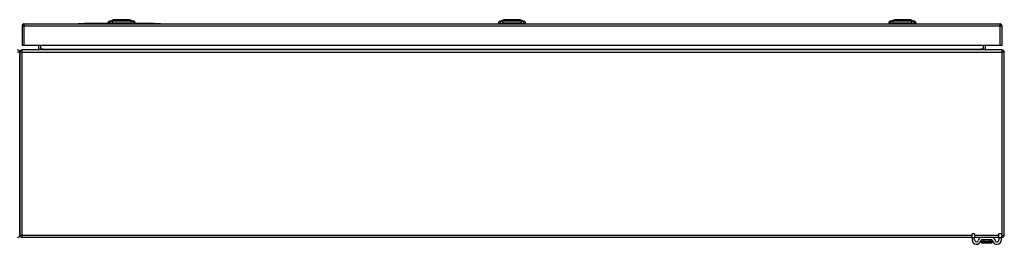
# Model space of a CAD drawing. Header units: inches. Extents: x 17 to 444, y 47 to 204.
# Tile 7 of 20: x 59 to 101, y 190 to 200. Entities that reach past the tile are written whole.
import ezdxf

# ---------------------------------------------------------------- set-up
doc = ezdxf.new("R2010")
doc.units = ezdxf.units.IN
doc.header["$MEASUREMENT"] = 0
doc.layers.add('Visible Edges(ANSI)', color=7, linetype='Continuous', lineweight=25)
doc.layers.add('Visible Tangent Edges(ANSI)', color=7, linetype='Continuous', lineweight=25)

msp = doc.modelspace()

# ---------------------------------------------------------------- linework, layer by layer
at = {"layer": 'Visible Edges(ANSI)'}
for p, q in [((59.335, 199.639), (59.335, 198.804)), ((59.434, 199.738), (101.039, 199.738)), ((61.736, 199.744), (61.736, 199.738)), ((61.736, 199.744), (61.986, 199.744)), ((63.018, 199.744), (61.986, 199.744)), ((63.062, 199.753), (62.994, 199.753)), ((63.062, 199.753), (63.173, 199.753)), ((63.068, 199.846), (63.228, 199.908)), ((63.996, 199.753), (63.173, 199.753)), ((63.942, 199.908), (64.101, 199.846)), ((63.996, 199.753), (64.107, 199.753)), ((64.175, 199.753), (64.107, 199.753)), ((64.986, 199.744), (64.151, 199.744)), ((64.986, 199.744), (65.236, 199.744)), ((65.236, 199.738), (65.236, 199.744)), ((79.714, 199.753), (79.646, 199.753)), ((79.714, 199.753), (79.824, 199.753)), ((79.72, 199.846), (79.879, 199.908)), ((80.648, 199.753), (79.824, 199.753)), ((80.593, 199.908), (80.753, 199.846)), ((80.648, 199.753), (80.759, 199.753)), ((80.827, 199.753), (80.759, 199.753)), ((96.365, 199.753), (96.297, 199.753)), ((96.337, 199.738), (96.337, 199.753)), ((96.365, 199.753), (96.476, 199.753)), ((96.371, 199.846), (96.531, 199.908)), ((97.299, 199.753), (96.476, 199.753)), ((97.245, 199.908), (97.404, 199.846)), ((97.299, 199.753), (97.41, 199.753)), ((97.478, 199.753), (97.41, 199.753)), ((97.439, 199.738), (97.439, 199.753)), ((101.138, 198.804), (101.138, 199.639)), ((59.434, 198.804), (59.335, 198.804)), ((101.039, 198.804), (59.434, 198.804)), ((60.034, 198.804), (60.034, 198.649)), ((100.438, 198.649), (100.438, 198.804)), ((101.138, 198.804), (101.039, 198.804)), ((59.236, 198.519), (59.236, 190.717)), ((59.236, 190.717), (59.236, 198.519)), ((101.137, 198.618), (59.335, 198.618)), ((101.236, 190.717), (101.236, 198.519)), ((99.861, 190.62), (99.861, 190.776)), ((99.966, 190.776), (99.861, 190.776)), ((99.966, 190.776), (99.966, 190.62)), ((101.111, 190.776), (101.006, 190.776)), ((101.006, 190.62), (101.006, 190.776)), ((101.111, 190.776), (101.111, 190.62)), ((99.861, 190.618), (59.335, 190.618)), ((99.861, 190.62), (99.861, 190.513)), ((99.966, 190.513), (99.966, 190.62)), ((100.265, 190.618), (99.966, 190.618)), ((100.25, 190.505), (100.25, 190.416)), ((100.25, 190.416), (100.25, 190.415)), ((100.707, 190.618), (100.265, 190.618)), ((100.707, 190.513), (100.265, 190.513)), ((100.27, 190.395), (100.703, 190.395)), ((101.006, 190.618), (100.707, 190.618)), ((100.722, 190.416), (100.722, 190.505)), ((100.722, 190.415), (100.722, 190.416)), ((101.006, 190.62), (101.006, 190.513)), ((101.111, 190.513), (101.111, 190.62)), ((101.137, 190.618), (101.111, 190.618))]:
    msp.add_line(p, q, dxfattribs=at)
at = {"layer": 'Visible Edges(ANSI)', "flags": 128}
for points in [[(63.94, 199.908), (63.939, 199.908), (63.938, 199.908), (63.936, 199.908), (63.933, 199.908), (63.929, 199.908), (63.925, 199.908), (63.919, 199.908), (63.913, 199.908), (63.906, 199.908), (63.898, 199.908), (63.889, 199.908), (63.88, 199.908), (63.87, 199.908), (63.859, 199.908), (63.848, 199.908), (63.836, 199.908), (63.823, 199.908), (63.81, 199.908), (63.797, 199.908), (63.782, 199.908), (63.768, 199.908), (63.752, 199.908), (63.737, 199.908), (63.721, 199.908), (63.705, 199.908), (63.688, 199.908), (63.671, 199.908), (63.654, 199.908), (63.637, 199.908), (63.62, 199.908), (63.602, 199.908), (63.585, 199.908), (63.568, 199.908), (63.55, 199.908), (63.533, 199.908), (63.516, 199.908), (63.499, 199.908), (63.482, 199.908), (63.465, 199.908), (63.449, 199.908), (63.433, 199.908), (63.417, 199.908), (63.402, 199.908), (63.387, 199.908), (63.373, 199.908), (63.359, 199.908), (63.346, 199.908), (63.333, 199.908), (63.321, 199.908), (63.31, 199.908), (63.299, 199.908), (63.289, 199.908), (63.28, 199.908), (63.272, 199.908), (63.264, 199.908), (63.257, 199.908), (63.25, 199.908), (63.245, 199.908), (63.24, 199.908), (63.236, 199.908), (63.233, 199.908), (63.231, 199.908), (63.23, 199.908), (63.23, 199.908)], [(80.591, 199.908), (80.591, 199.908), (80.59, 199.908), (80.587, 199.908), (80.585, 199.908), (80.581, 199.908), (80.576, 199.908), (80.571, 199.908), (80.564, 199.908), (80.557, 199.908), (80.549, 199.908), (80.541, 199.908), (80.531, 199.908), (80.522, 199.908), (80.511, 199.908), (80.5, 199.908), (80.488, 199.908), (80.475, 199.908), (80.462, 199.908), (80.448, 199.908), (80.434, 199.908), (80.419, 199.908), (80.404, 199.908), (80.388, 199.908), (80.372, 199.908), (80.356, 199.908), (80.34, 199.908), (80.323, 199.908), (80.306, 199.908), (80.289, 199.908), (80.271, 199.908), (80.254, 199.908), (80.237, 199.908), (80.219, 199.908), (80.202, 199.908), (80.184, 199.908), (80.167, 199.908), (80.15, 199.908), (80.133, 199.908), (80.117, 199.908), (80.1, 199.908), (80.085, 199.908), (80.069, 199.908), (80.054, 199.908), (80.039, 199.908), (80.025, 199.908), (80.011, 199.908), (79.998, 199.908), (79.985, 199.908), (79.973, 199.908), (79.962, 199.908), (79.951, 199.908), (79.941, 199.908), (79.932, 199.908), (79.923, 199.908), (79.915, 199.908), (79.908, 199.908), (79.902, 199.908), (79.896, 199.908), (79.892, 199.908), (79.888, 199.908), (79.885, 199.908), (79.883, 199.908), (79.882, 199.908), (79.881, 199.908)], [(97.243, 199.908), (97.242, 199.908), (97.241, 199.908), (97.239, 199.908), (97.236, 199.908), (97.232, 199.908), (97.228, 199.908), (97.222, 199.908), (97.216, 199.908), (97.209, 199.908), (97.201, 199.908), (97.192, 199.908), (97.183, 199.908), (97.173, 199.908), (97.162, 199.908), (97.151, 199.908), (97.139, 199.908), (97.126, 199.908), (97.113, 199.908), (97.1, 199.908), (97.085, 199.908), (97.071, 199.908), (97.055, 199.908), (97.04, 199.908), (97.024, 199.908), (97.008, 199.908), (96.991, 199.908), (96.974, 199.908), (96.957, 199.908), (96.94, 199.908), (96.923, 199.908), (96.905, 199.908), (96.888, 199.908), (96.871, 199.908), (96.853, 199.908), (96.836, 199.908), (96.819, 199.908), (96.802, 199.908), (96.785, 199.908), (96.768, 199.908), (96.752, 199.908), (96.736, 199.908), (96.72, 199.908), (96.705, 199.908), (96.69, 199.908), (96.676, 199.908), (96.662, 199.908), (96.649, 199.908), (96.636, 199.908), (96.624, 199.908), (96.613, 199.908), (96.602, 199.908), (96.592, 199.908), (96.583, 199.908), (96.575, 199.908), (96.567, 199.908), (96.56, 199.908), (96.553, 199.908), (96.548, 199.908), (96.543, 199.908), (96.539, 199.908), (96.536, 199.908), (96.534, 199.908), (96.533, 199.908), (96.533, 199.908)]]:
    msp.add_lwpolyline(points, dxfattribs=at)
at = {"layer": 'Visible Edges(ANSI)'}
for centre, radius, start, end in [((59.434, 199.639), 0.099, 90, 180), ((63.111, 199.736), 0.118, 111.2505, 171.3991), ((63.053, 199.761), 0.0394, 191.537, 216.8699), ((63.23, 199.903), 0.00492, 90.2088, 111.2505), ((63.94, 199.903), 0.00492, 68.7495, 89.7912), ((64.059, 199.736), 0.118, 8.6009, 68.7495), ((64.116, 199.761), 0.0394, 323.1301, 348.463), ((79.762, 199.736), 0.118, 111.2505, 171.3991), ((79.705, 199.761), 0.0394, 191.537, 216.8699), ((79.881, 199.903), 0.00492, 90.2088, 111.2505), ((80.591, 199.903), 0.00492, 68.7495, 89.7912), ((80.71, 199.736), 0.118, 8.6009, 68.7495), ((80.768, 199.761), 0.0394, 323.1301, 348.463), ((96.414, 199.736), 0.118, 111.2505, 171.3991), ((96.533, 199.903), 0.00492, 90.2088, 111.2505), ((97.243, 199.903), 0.00492, 68.7495, 89.7912), ((97.362, 199.736), 0.118, 8.6009, 68.7495), ((101.039, 199.639), 0.099, 0, 90), ((59.137, 198.519), 0.099, 0, 90), ((59.335, 198.519), 0.099, 90, 180), ((60.003, 198.649), 0.031, 270, 0), ((100.469, 198.649), 0.031, 180, 270), ((101.137, 198.519), 0.099, 0, 90), ((59.137, 190.717), 0.099, 270, 0), ((59.335, 190.717), 0.099, 180, 270), ((101.137, 190.717), 0.099, 270, 0), ((100.049, 190.513), 0.187, 180, 351.8436), ((100.049, 190.513), 0.0825, 180, 351.8436), ((100.265, 190.482), 0.136, 90, 171.8436), ((100.265, 190.482), 0.031, 90, 171.8436), ((100.258, 190.505), 0.00787, 141.8711, 180), ((100.27, 190.415), 0.0197, 180, 270), ((100.703, 190.415), 0.0197, 270, 0), ((100.707, 190.482), 0.136, 8.1564, 90), ((100.707, 190.482), 0.031, 8.1564, 90), ((100.715, 190.505), 0.00787, 0, 38.1289), ((100.924, 190.513), 0.188, 188.1564, 0), ((100.924, 190.513), 0.0825, 188.1564, 0)]:
    msp.add_arc(centre, radius, start, end, dxfattribs=at)
at = {"layer": 'Visible Tangent Edges(ANSI)'}
for p, q in [((59.434, 199.639), (59.335, 199.639)), ((59.434, 199.639), (59.434, 199.738)), ((59.434, 198.804), (59.434, 199.639)), ((101.039, 199.639), (59.434, 199.639)), ((61.986, 199.738), (61.986, 199.744)), ((63.585, 199.908), (63.585, 199.908)), ((63.585, 199.846), (63.585, 199.908)), ((64.986, 199.744), (64.986, 199.738)), ((80.236, 199.908), (80.236, 199.908)), ((80.236, 199.846), (80.236, 199.908)), ((96.888, 199.908), (96.888, 199.908)), ((96.888, 199.846), (96.888, 199.908)), ((101.039, 199.738), (101.039, 199.639)), ((101.138, 199.639), (101.039, 199.639)), ((101.039, 199.639), (101.039, 198.804)), ((60.133, 198.649), (60.133, 198.804)), ((100.339, 198.804), (100.339, 198.649)), ((59.236, 198.519), (59.137, 198.519)), ((59.335, 198.519), (59.236, 198.519)), ((59.335, 198.519), (59.335, 198.618)), ((59.335, 190.717), (59.335, 198.519)), ((59.335, 198.519), (101.137, 198.519)), ((60.034, 198.649), (60.133, 198.649)), ((60.133, 198.649), (60.133, 198.618)), ((60.234, 198.649), (60.133, 198.649)), ((60.234, 198.649), (100.238, 198.649)), ((100.339, 198.649), (100.238, 198.649)), ((100.339, 198.649), (100.339, 198.618)), ((100.339, 198.649), (100.438, 198.649)), ((101.137, 198.618), (101.137, 198.519)), ((101.137, 198.519), (101.137, 190.717)), ((101.236, 198.519), (101.137, 198.519)), ((59.236, 190.717), (59.335, 190.717)), ((59.335, 190.618), (59.335, 190.717)), ((59.335, 190.717), (99.861, 190.717)), ((99.966, 190.717), (101.006, 190.717)), ((101.111, 190.717), (101.137, 190.717)), ((101.137, 190.717), (101.236, 190.717)), ((101.137, 190.717), (101.137, 190.618)), ((99.861, 190.62), (99.966, 190.62)), ((100.381, 190.505), (100.25, 190.505)), ((100.591, 190.505), (100.381, 190.505)), ((100.381, 190.442), (100.381, 190.505)), ((100.381, 190.442), (100.591, 190.442)), ((100.589, 190.428), (100.383, 190.428)), ((100.722, 190.505), (100.591, 190.505)), ((100.591, 190.505), (100.591, 190.442)), ((101.006, 190.62), (101.111, 190.62))]:
    msp.add_line(p, q, dxfattribs=at)
at = {"layer": 'Visible Tangent Edges(ANSI)', "flags": 128}
for points in [[(63.145, 199.847), (63.137, 199.847), (63.131, 199.847), (63.126, 199.847), (63.121, 199.847), (63.116, 199.847), (63.111, 199.847), (63.106, 199.847), (63.102, 199.847), (63.098, 199.847), (63.094, 199.847), (63.091, 199.846), (63.087, 199.846), (63.084, 199.846), (63.082, 199.846), (63.079, 199.846), (63.077, 199.846), (63.075, 199.846), (63.073, 199.846), (63.072, 199.846), (63.07, 199.846), (63.069, 199.846), (63.069, 199.846), (63.068, 199.846), (63.068, 199.846)], [(63.196, 199.847), (63.193, 199.847), (63.191, 199.847), (63.188, 199.847), (63.185, 199.847), (63.183, 199.847), (63.18, 199.847), (63.178, 199.847), (63.175, 199.847), (63.173, 199.847), (63.171, 199.847), (63.168, 199.847), (63.166, 199.847), (63.164, 199.847), (63.162, 199.847), (63.16, 199.847), (63.158, 199.847), (63.156, 199.847), (63.154, 199.847), (63.152, 199.847), (63.151, 199.847), (63.149, 199.847), (63.148, 199.847), (63.146, 199.847), (63.145, 199.847)], [(63.585, 199.846), (63.568, 199.846), (63.552, 199.846), (63.535, 199.846), (63.519, 199.846), (63.502, 199.846), (63.486, 199.846), (63.469, 199.846), (63.453, 199.846), (63.437, 199.846), (63.42, 199.846), (63.404, 199.846), (63.388, 199.846), (63.372, 199.846), (63.356, 199.847), (63.34, 199.847), (63.324, 199.847), (63.308, 199.847), (63.292, 199.847), (63.276, 199.847), (63.261, 199.847), (63.245, 199.847), (63.23, 199.847), (63.214, 199.847), (63.196, 199.847)], [(63.228, 199.908), (63.228, 199.908), (63.228, 199.908), (63.229, 199.908), (63.23, 199.908), (63.232, 199.908), (63.233, 199.908), (63.235, 199.908), (63.237, 199.908), (63.24, 199.908), (63.243, 199.908), (63.246, 199.908), (63.249, 199.908), (63.253, 199.908), (63.257, 199.908), (63.261, 199.908), (63.265, 199.908), (63.27, 199.908), (63.275, 199.908), (63.28, 199.908), (63.286, 199.908), (63.292, 199.908), (63.298, 199.908), (63.304, 199.908), (63.31, 199.908)], [(63.31, 199.908), (63.312, 199.908), (63.314, 199.908), (63.316, 199.908), (63.317, 199.908), (63.319, 199.908), (63.321, 199.908), (63.323, 199.908), (63.325, 199.908), (63.327, 199.908), (63.329, 199.908), (63.331, 199.908), (63.333, 199.908), (63.334, 199.908), (63.336, 199.908), (63.338, 199.908), (63.341, 199.908), (63.343, 199.908), (63.345, 199.908), (63.347, 199.908), (63.349, 199.908), (63.351, 199.908), (63.353, 199.908), (63.355, 199.908), (63.357, 199.908)], [(63.357, 199.908), (63.365, 199.908), (63.373, 199.908), (63.382, 199.908), (63.39, 199.908), (63.399, 199.908), (63.408, 199.908), (63.417, 199.908), (63.426, 199.908), (63.435, 199.908), (63.445, 199.908), (63.454, 199.908), (63.464, 199.908), (63.473, 199.908), (63.483, 199.908), (63.493, 199.908), (63.503, 199.908), (63.513, 199.908), (63.523, 199.908), (63.534, 199.908), (63.544, 199.908), (63.554, 199.908), (63.564, 199.908), (63.575, 199.908), (63.585, 199.908)], [(63.585, 199.908), (63.595, 199.908), (63.605, 199.908), (63.616, 199.908), (63.626, 199.908), (63.636, 199.908), (63.646, 199.908), (63.656, 199.908), (63.666, 199.908), (63.676, 199.908), (63.686, 199.908), (63.696, 199.908), (63.706, 199.908), (63.715, 199.908), (63.725, 199.908), (63.734, 199.908), (63.744, 199.908), (63.753, 199.908), (63.762, 199.908), (63.771, 199.908), (63.779, 199.908), (63.788, 199.908), (63.796, 199.908), (63.804, 199.908), (63.812, 199.908)], [(63.973, 199.847), (63.955, 199.847), (63.94, 199.847), (63.924, 199.847), (63.909, 199.847), (63.893, 199.847), (63.877, 199.847), (63.862, 199.847), (63.846, 199.847), (63.83, 199.847), (63.814, 199.847), (63.798, 199.846), (63.781, 199.846), (63.765, 199.846), (63.749, 199.846), (63.733, 199.846), (63.716, 199.846), (63.7, 199.846), (63.684, 199.846), (63.667, 199.846), (63.651, 199.846), (63.634, 199.846), (63.618, 199.846), (63.601, 199.846), (63.585, 199.846)], [(63.812, 199.908), (63.814, 199.908), (63.817, 199.908), (63.819, 199.908), (63.821, 199.908), (63.823, 199.908), (63.825, 199.908), (63.827, 199.908), (63.829, 199.908), (63.831, 199.908), (63.833, 199.908), (63.835, 199.908), (63.837, 199.908), (63.839, 199.908), (63.841, 199.908), (63.843, 199.908), (63.845, 199.908), (63.847, 199.908), (63.848, 199.908), (63.85, 199.908), (63.852, 199.908), (63.854, 199.908), (63.856, 199.908), (63.858, 199.908), (63.859, 199.908)], [(63.859, 199.908), (63.866, 199.908), (63.872, 199.908), (63.878, 199.908), (63.884, 199.908), (63.889, 199.908), (63.894, 199.908), (63.899, 199.908), (63.904, 199.908), (63.909, 199.908), (63.913, 199.908), (63.917, 199.908), (63.92, 199.908), (63.924, 199.908), (63.927, 199.908), (63.93, 199.908), (63.932, 199.908), (63.934, 199.908), (63.936, 199.908), (63.938, 199.908), (63.939, 199.908), (63.94, 199.908), (63.941, 199.908), (63.941, 199.908), (63.942, 199.908)], [(64.003, 199.847), (64.002, 199.847), (64.001, 199.847), (64, 199.847), (63.999, 199.847), (63.998, 199.847), (63.997, 199.847), (63.996, 199.847), (63.994, 199.847), (63.993, 199.847), (63.992, 199.847), (63.991, 199.847), (63.989, 199.847), (63.988, 199.847), (63.987, 199.847), (63.986, 199.847), (63.984, 199.847), (63.983, 199.847), (63.982, 199.847), (63.98, 199.847), (63.979, 199.847), (63.977, 199.847), (63.976, 199.847), (63.975, 199.847), (63.973, 199.847)], [(64.025, 199.847), (64.024, 199.847), (64.023, 199.847), (64.023, 199.847), (64.022, 199.847), (64.021, 199.847), (64.02, 199.847), (64.02, 199.847), (64.019, 199.847), (64.018, 199.847), (64.017, 199.847), (64.016, 199.847), (64.015, 199.847), (64.014, 199.847), (64.014, 199.847), (64.013, 199.847), (64.012, 199.847), (64.011, 199.847), (64.01, 199.847), (64.009, 199.847), (64.008, 199.847), (64.007, 199.847), (64.006, 199.847), (64.005, 199.847), (64.003, 199.847)], [(64.101, 199.846), (64.101, 199.846), (64.101, 199.846), (64.1, 199.846), (64.099, 199.846), (64.098, 199.846), (64.096, 199.846), (64.095, 199.846), (64.093, 199.846), (64.09, 199.846), (64.088, 199.846), (64.085, 199.846), (64.082, 199.846), (64.079, 199.846), (64.075, 199.847), (64.071, 199.847), (64.067, 199.847), (64.063, 199.847), (64.059, 199.847), (64.054, 199.847), (64.049, 199.847), (64.044, 199.847), (64.038, 199.847), (64.033, 199.847), (64.025, 199.847)], [(79.796, 199.847), (79.788, 199.847), (79.783, 199.847), (79.777, 199.847), (79.772, 199.847), (79.767, 199.847), (79.762, 199.847), (79.758, 199.847), (79.754, 199.847), (79.75, 199.847), (79.746, 199.847), (79.742, 199.846), (79.739, 199.846), (79.736, 199.846), (79.733, 199.846), (79.731, 199.846), (79.728, 199.846), (79.726, 199.846), (79.725, 199.846), (79.723, 199.846), (79.722, 199.846), (79.721, 199.846), (79.72, 199.846), (79.72, 199.846), (79.72, 199.846)], [(79.848, 199.847), (79.845, 199.847), (79.842, 199.847), (79.839, 199.847), (79.837, 199.847), (79.834, 199.847), (79.832, 199.847), (79.829, 199.847), (79.827, 199.847), (79.824, 199.847), (79.822, 199.847), (79.82, 199.847), (79.818, 199.847), (79.815, 199.847), (79.813, 199.847), (79.811, 199.847), (79.809, 199.847), (79.807, 199.847), (79.806, 199.847), (79.804, 199.847), (79.802, 199.847), (79.801, 199.847), (79.799, 199.847), (79.798, 199.847), (79.796, 199.847)], [(80.236, 199.846), (80.22, 199.846), (80.203, 199.846), (80.187, 199.846), (80.17, 199.846), (80.154, 199.846), (80.137, 199.846), (80.121, 199.846), (80.105, 199.846), (80.088, 199.846), (80.072, 199.846), (80.056, 199.846), (80.039, 199.846), (80.023, 199.846), (80.007, 199.847), (79.991, 199.847), (79.975, 199.847), (79.959, 199.847), (79.944, 199.847), (79.928, 199.847), (79.912, 199.847), (79.897, 199.847), (79.881, 199.847), (79.866, 199.847), (79.848, 199.847)], [(79.879, 199.908), (79.88, 199.908), (79.88, 199.908), (79.881, 199.908), (79.882, 199.908), (79.883, 199.908), (79.885, 199.908), (79.887, 199.908), (79.889, 199.908), (79.891, 199.908), (79.894, 199.908), (79.897, 199.908), (79.901, 199.908), (79.904, 199.908), (79.908, 199.908), (79.912, 199.908), (79.917, 199.908), (79.922, 199.908), (79.927, 199.908), (79.932, 199.908), (79.937, 199.908), (79.943, 199.908), (79.949, 199.908), (79.955, 199.908), (79.962, 199.908)], [(79.962, 199.908), (79.963, 199.908), (79.965, 199.908), (79.967, 199.908), (79.969, 199.908), (79.971, 199.908), (79.973, 199.908), (79.974, 199.908), (79.976, 199.908), (79.978, 199.908), (79.98, 199.908), (79.982, 199.908), (79.984, 199.908), (79.986, 199.908), (79.988, 199.908), (79.99, 199.908), (79.992, 199.908), (79.994, 199.908), (79.996, 199.908), (79.998, 199.908), (80, 199.908), (80.002, 199.908), (80.004, 199.908), (80.007, 199.908), (80.009, 199.908)], [(80.009, 199.908), (80.017, 199.908), (80.025, 199.908), (80.033, 199.908), (80.042, 199.908), (80.051, 199.908), (80.059, 199.908), (80.068, 199.908), (80.078, 199.908), (80.087, 199.908), (80.096, 199.908), (80.106, 199.908), (80.115, 199.908), (80.125, 199.908), (80.135, 199.908), (80.145, 199.908), (80.155, 199.908), (80.165, 199.908), (80.175, 199.908), (80.185, 199.908), (80.195, 199.908), (80.205, 199.908), (80.216, 199.908), (80.226, 199.908), (80.236, 199.908)], [(80.236, 199.908), (80.246, 199.908), (80.257, 199.908), (80.267, 199.908), (80.277, 199.908), (80.288, 199.908), (80.298, 199.908), (80.308, 199.908), (80.318, 199.908), (80.328, 199.908), (80.338, 199.908), (80.348, 199.908), (80.357, 199.908), (80.367, 199.908), (80.376, 199.908), (80.386, 199.908), (80.395, 199.908), (80.404, 199.908), (80.413, 199.908), (80.422, 199.908), (80.431, 199.908), (80.439, 199.908), (80.448, 199.908), (80.456, 199.908), (80.464, 199.908)], [(80.625, 199.847), (80.607, 199.847), (80.591, 199.847), (80.576, 199.847), (80.56, 199.847), (80.545, 199.847), (80.529, 199.847), (80.513, 199.847), (80.497, 199.847), (80.481, 199.847), (80.465, 199.847), (80.449, 199.846), (80.433, 199.846), (80.417, 199.846), (80.4, 199.846), (80.384, 199.846), (80.368, 199.846), (80.351, 199.846), (80.335, 199.846), (80.319, 199.846), (80.302, 199.846), (80.286, 199.846), (80.269, 199.846), (80.253, 199.846), (80.236, 199.846)], [(80.464, 199.908), (80.466, 199.908), (80.468, 199.908), (80.47, 199.908), (80.472, 199.908), (80.474, 199.908), (80.476, 199.908), (80.478, 199.908), (80.48, 199.908), (80.482, 199.908), (80.484, 199.908), (80.486, 199.908), (80.488, 199.908), (80.49, 199.908), (80.492, 199.908), (80.494, 199.908), (80.496, 199.908), (80.498, 199.908), (80.5, 199.908), (80.502, 199.908), (80.504, 199.908), (80.505, 199.908), (80.507, 199.908), (80.509, 199.908), (80.511, 199.908)], [(80.511, 199.908), (80.517, 199.908), (80.523, 199.908), (80.529, 199.908), (80.535, 199.908), (80.541, 199.908), (80.546, 199.908), (80.551, 199.908), (80.556, 199.908), (80.56, 199.908), (80.564, 199.908), (80.568, 199.908), (80.572, 199.908), (80.575, 199.908), (80.578, 199.908), (80.581, 199.908), (80.584, 199.908), (80.586, 199.908), (80.588, 199.908), (80.589, 199.908), (80.591, 199.908), (80.592, 199.908), (80.592, 199.908), (80.593, 199.908), (80.593, 199.908)], [(80.655, 199.847), (80.654, 199.847), (80.653, 199.847), (80.652, 199.847), (80.651, 199.847), (80.649, 199.847), (80.648, 199.847), (80.647, 199.847), (80.646, 199.847), (80.645, 199.847), (80.643, 199.847), (80.642, 199.847), (80.641, 199.847), (80.64, 199.847), (80.638, 199.847), (80.637, 199.847), (80.636, 199.847), (80.634, 199.847), (80.633, 199.847), (80.632, 199.847), (80.63, 199.847), (80.629, 199.847), (80.628, 199.847), (80.626, 199.847), (80.625, 199.847)], [(80.676, 199.847), (80.676, 199.847), (80.675, 199.847), (80.674, 199.847), (80.673, 199.847), (80.673, 199.847), (80.672, 199.847), (80.671, 199.847), (80.67, 199.847), (80.669, 199.847), (80.669, 199.847), (80.668, 199.847), (80.667, 199.847), (80.666, 199.847), (80.665, 199.847), (80.664, 199.847), (80.663, 199.847), (80.662, 199.847), (80.661, 199.847), (80.66, 199.847), (80.659, 199.847), (80.658, 199.847), (80.657, 199.847), (80.656, 199.847), (80.655, 199.847)], [(80.753, 199.846), (80.753, 199.846), (80.752, 199.846), (80.752, 199.846), (80.751, 199.846), (80.749, 199.846), (80.748, 199.846), (80.746, 199.846), (80.744, 199.846), (80.742, 199.846), (80.739, 199.846), (80.737, 199.846), (80.733, 199.846), (80.73, 199.846), (80.727, 199.847), (80.723, 199.847), (80.719, 199.847), (80.715, 199.847), (80.71, 199.847), (80.705, 199.847), (80.7, 199.847), (80.695, 199.847), (80.69, 199.847), (80.684, 199.847), (80.676, 199.847)], [(96.448, 199.847), (96.44, 199.847), (96.434, 199.847), (96.429, 199.847), (96.424, 199.847), (96.419, 199.847), (96.414, 199.847), (96.409, 199.847), (96.405, 199.847), (96.401, 199.847), (96.397, 199.847), (96.394, 199.846), (96.39, 199.846), (96.387, 199.846), (96.385, 199.846), (96.382, 199.846), (96.38, 199.846), (96.378, 199.846), (96.376, 199.846), (96.375, 199.846), (96.373, 199.846), (96.372, 199.846), (96.372, 199.846), (96.371, 199.846), (96.371, 199.846)], [(96.499, 199.847), (96.496, 199.847), (96.494, 199.847), (96.491, 199.847), (96.488, 199.847), (96.486, 199.847), (96.483, 199.847), (96.481, 199.847), (96.478, 199.847), (96.476, 199.847), (96.474, 199.847), (96.471, 199.847), (96.469, 199.847), (96.467, 199.847), (96.465, 199.847), (96.463, 199.847), (96.461, 199.847), (96.459, 199.847), (96.457, 199.847), (96.455, 199.847), (96.454, 199.847), (96.452, 199.847), (96.451, 199.847), (96.449, 199.847), (96.448, 199.847)], [(96.888, 199.846), (96.871, 199.846), (96.855, 199.846), (96.838, 199.846), (96.822, 199.846), (96.805, 199.846), (96.789, 199.846), (96.772, 199.846), (96.756, 199.846), (96.74, 199.846), (96.723, 199.846), (96.707, 199.846), (96.691, 199.846), (96.675, 199.846), (96.659, 199.847), (96.643, 199.847), (96.627, 199.847), (96.611, 199.847), (96.595, 199.847), (96.579, 199.847), (96.564, 199.847), (96.548, 199.847), (96.533, 199.847), (96.517, 199.847), (96.499, 199.847)], [(96.531, 199.908), (96.531, 199.908), (96.531, 199.908), (96.532, 199.908), (96.533, 199.908), (96.535, 199.908), (96.536, 199.908), (96.538, 199.908), (96.54, 199.908), (96.543, 199.908), (96.546, 199.908), (96.549, 199.908), (96.552, 199.908), (96.556, 199.908), (96.56, 199.908), (96.564, 199.908), (96.568, 199.908), (96.573, 199.908), (96.578, 199.908), (96.583, 199.908), (96.589, 199.908), (96.595, 199.908), (96.601, 199.908), (96.607, 199.908), (96.613, 199.908)], [(96.613, 199.908), (96.615, 199.908), (96.617, 199.908), (96.619, 199.908), (96.62, 199.908), (96.622, 199.908), (96.624, 199.908), (96.626, 199.908), (96.628, 199.908), (96.63, 199.908), (96.632, 199.908), (96.634, 199.908), (96.636, 199.908), (96.637, 199.908), (96.639, 199.908), (96.641, 199.908), (96.644, 199.908), (96.646, 199.908), (96.648, 199.908), (96.65, 199.908), (96.652, 199.908), (96.654, 199.908), (96.656, 199.908), (96.658, 199.908), (96.66, 199.908)], [(96.66, 199.908), (96.668, 199.908), (96.676, 199.908), (96.685, 199.908), (96.693, 199.908), (96.702, 199.908), (96.711, 199.908), (96.72, 199.908), (96.729, 199.908), (96.738, 199.908), (96.748, 199.908), (96.757, 199.908), (96.767, 199.908), (96.776, 199.908), (96.786, 199.908), (96.796, 199.908), (96.806, 199.908), (96.816, 199.908), (96.826, 199.908), (96.837, 199.908), (96.847, 199.908), (96.857, 199.908), (96.867, 199.908), (96.878, 199.908), (96.888, 199.908)], [(96.888, 199.908), (96.898, 199.908), (96.908, 199.908), (96.919, 199.908), (96.929, 199.908), (96.939, 199.908), (96.949, 199.908), (96.959, 199.908), (96.969, 199.908), (96.979, 199.908), (96.989, 199.908), (96.999, 199.908), (97.009, 199.908), (97.018, 199.908), (97.028, 199.908), (97.037, 199.908), (97.047, 199.908), (97.056, 199.908), (97.065, 199.908), (97.074, 199.908), (97.082, 199.908), (97.091, 199.908), (97.099, 199.908), (97.107, 199.908), (97.115, 199.908)], [(97.276, 199.847), (97.258, 199.847), (97.243, 199.847), (97.227, 199.847), (97.212, 199.847), (97.196, 199.847), (97.18, 199.847), (97.165, 199.847), (97.149, 199.847), (97.133, 199.847), (97.117, 199.847), (97.101, 199.846), (97.084, 199.846), (97.068, 199.846), (97.052, 199.846), (97.036, 199.846), (97.019, 199.846), (97.003, 199.846), (96.987, 199.846), (96.97, 199.846), (96.954, 199.846), (96.937, 199.846), (96.921, 199.846), (96.904, 199.846), (96.888, 199.846)], [(97.115, 199.908), (97.117, 199.908), (97.12, 199.908), (97.122, 199.908), (97.124, 199.908), (97.126, 199.908), (97.128, 199.908), (97.13, 199.908), (97.132, 199.908), (97.134, 199.908), (97.136, 199.908), (97.138, 199.908), (97.14, 199.908), (97.142, 199.908), (97.144, 199.908), (97.146, 199.908), (97.148, 199.908), (97.15, 199.908), (97.151, 199.908), (97.153, 199.908), (97.155, 199.908), (97.157, 199.908), (97.159, 199.908), (97.161, 199.908), (97.162, 199.908)], [(97.162, 199.908), (97.169, 199.908), (97.175, 199.908), (97.181, 199.908), (97.187, 199.908), (97.192, 199.908), (97.197, 199.908), (97.202, 199.908), (97.207, 199.908), (97.212, 199.908), (97.216, 199.908), (97.22, 199.908), (97.223, 199.908), (97.227, 199.908), (97.23, 199.908), (97.233, 199.908), (97.235, 199.908), (97.237, 199.908), (97.239, 199.908), (97.241, 199.908), (97.242, 199.908), (97.243, 199.908), (97.244, 199.908), (97.244, 199.908), (97.245, 199.908)], [(97.306, 199.847), (97.305, 199.847), (97.304, 199.847), (97.303, 199.847), (97.302, 199.847), (97.301, 199.847), (97.3, 199.847), (97.299, 199.847), (97.297, 199.847), (97.296, 199.847), (97.295, 199.847), (97.294, 199.847), (97.292, 199.847), (97.291, 199.847), (97.29, 199.847), (97.289, 199.847), (97.287, 199.847), (97.286, 199.847), (97.285, 199.847), (97.283, 199.847), (97.282, 199.847), (97.28, 199.847), (97.279, 199.847), (97.278, 199.847), (97.276, 199.847)], [(97.328, 199.847), (97.327, 199.847), (97.326, 199.847), (97.326, 199.847), (97.325, 199.847), (97.324, 199.847), (97.323, 199.847), (97.323, 199.847), (97.322, 199.847), (97.321, 199.847), (97.32, 199.847), (97.319, 199.847), (97.318, 199.847), (97.317, 199.847), (97.317, 199.847), (97.316, 199.847), (97.315, 199.847), (97.314, 199.847), (97.313, 199.847), (97.312, 199.847), (97.311, 199.847), (97.31, 199.847), (97.309, 199.847), (97.308, 199.847), (97.306, 199.847)], [(97.404, 199.846), (97.404, 199.846), (97.404, 199.846), (97.403, 199.846), (97.402, 199.846), (97.401, 199.846), (97.399, 199.846), (97.398, 199.846), (97.396, 199.846), (97.393, 199.846), (97.391, 199.846), (97.388, 199.846), (97.385, 199.846), (97.382, 199.846), (97.378, 199.847), (97.374, 199.847), (97.37, 199.847), (97.366, 199.847), (97.362, 199.847), (97.357, 199.847), (97.352, 199.847), (97.347, 199.847), (97.341, 199.847), (97.336, 199.847), (97.328, 199.847)], [(100.381, 190.442), (100.372, 190.442), (100.363, 190.442), (100.353, 190.441), (100.345, 190.441), (100.336, 190.44), (100.328, 190.439), (100.32, 190.438), (100.313, 190.437), (100.305, 190.435), (100.299, 190.434), (100.292, 190.433), (100.286, 190.431), (100.281, 190.43), (100.275, 190.428), (100.271, 190.427), (100.266, 190.425), (100.263, 190.424), (100.259, 190.422), (100.257, 190.421), (100.254, 190.42), (100.252, 190.419), (100.251, 190.418), (100.25, 190.417), (100.25, 190.416)], [(100.267, 190.396), (100.266, 190.397), (100.267, 190.398), (100.267, 190.4), (100.268, 190.401), (100.27, 190.403), (100.272, 190.404), (100.275, 190.406), (100.278, 190.408), (100.281, 190.409), (100.285, 190.411), (100.29, 190.413), (100.295, 190.415), (100.3, 190.417), (100.306, 190.418), (100.312, 190.42), (100.319, 190.422), (100.326, 190.423), (100.333, 190.424), (100.341, 190.425), (100.349, 190.426), (100.357, 190.427), (100.366, 190.428), (100.374, 190.428), (100.383, 190.428)], [(100.27, 190.395), (100.27, 190.395), (100.269, 190.395), (100.269, 190.395), (100.269, 190.395), (100.269, 190.395), (100.269, 190.395), (100.269, 190.395), (100.269, 190.395), (100.269, 190.395), (100.269, 190.395), (100.269, 190.395), (100.268, 190.395), (100.268, 190.395), (100.268, 190.395), (100.268, 190.395), (100.268, 190.396), (100.268, 190.396), (100.268, 190.396), (100.268, 190.396), (100.267, 190.396), (100.267, 190.396), (100.267, 190.396), (100.267, 190.396), (100.267, 190.396)], [(100.589, 190.428), (100.598, 190.428), (100.607, 190.428), (100.615, 190.427), (100.624, 190.426), (100.632, 190.425), (100.639, 190.424), (100.647, 190.423), (100.653, 190.422), (100.66, 190.42), (100.666, 190.418), (100.672, 190.417), (100.677, 190.415), (100.682, 190.413), (100.687, 190.411), (100.691, 190.409), (100.695, 190.408), (100.698, 190.406), (100.7, 190.404), (100.703, 190.403), (100.704, 190.401), (100.705, 190.4), (100.706, 190.398), (100.706, 190.397), (100.706, 190.396)], [(100.722, 190.416), (100.722, 190.417), (100.721, 190.418), (100.72, 190.419), (100.718, 190.42), (100.716, 190.421), (100.713, 190.422), (100.71, 190.424), (100.706, 190.425), (100.702, 190.427), (100.697, 190.428), (100.692, 190.43), (100.686, 190.431), (100.68, 190.433), (100.674, 190.434), (100.667, 190.435), (100.66, 190.437), (100.652, 190.438), (100.645, 190.439), (100.636, 190.44), (100.628, 190.441), (100.619, 190.441), (100.61, 190.442), (100.601, 190.442), (100.591, 190.442)], [(100.706, 190.396), (100.705, 190.396), (100.705, 190.396), (100.705, 190.396), (100.705, 190.396), (100.705, 190.396), (100.705, 190.396), (100.705, 190.396), (100.705, 190.396), (100.704, 190.395), (100.704, 190.395), (100.704, 190.395), (100.704, 190.395), (100.704, 190.395), (100.704, 190.395), (100.704, 190.395), (100.704, 190.395), (100.704, 190.395), (100.703, 190.395), (100.703, 190.395), (100.703, 190.395), (100.703, 190.395), (100.703, 190.395), (100.703, 190.395), (100.703, 190.395)]]:
    msp.add_lwpolyline(points, dxfattribs=at)
at = {"layer": 'Visible Tangent Edges(ANSI)'}
for centre, major_axis, ratio, start_param, end_param in [((63.172, 199.733), (0.016, 0.117), 0.948273, 0.391156, 1.528426), ((63.21, 199.733), (-0.005, 0.118), 0.314585, 0.249322, 1.386592), ((63.959, 199.733), (0.005, 0.118), 0.314585, 4.896593, 6.033863), ((63.997, 199.733), (-0.016, 0.117), 0.948273, 4.754759, 5.892029), ((79.824, 199.733), (0.016, 0.117), 0.948273, 0.391156, 1.528426), ((79.862, 199.733), (-0.005, 0.118), 0.314585, 0.249322, 1.386592), ((80.611, 199.733), (0.005, 0.118), 0.314585, 4.896593, 6.033863), ((80.649, 199.733), (-0.016, 0.117), 0.948273, 4.754759, 5.892029), ((96.475, 199.733), (0.016, 0.117), 0.948273, 0.391156, 1.528426), ((96.513, 199.733), (-0.005, 0.118), 0.314585, 0.249322, 1.386592), ((97.262, 199.733), (0.005, 0.118), 0.314585, 4.896593, 6.033863), ((97.3, 199.733), (-0.016, 0.117), 0.948273, 4.754759, 5.892029), ((100.27, 190.416), (-0.0197, 0), 0.9973, 0, 1.428968), ((100.384, 190.505), (0, 0.00787), 0.333333, 0, 1.570796), ((100.388, 190.442), (0, -0.0197), 0.333333, 4.712389, 5.50431), ((100.589, 190.505), (0, 0.00787), 0.333333, 4.712389, 6.283185), ((100.585, 190.442), (0, -0.0197), 0.333333, 0.778875, 1.570796), ((100.703, 190.416), (0.0197, 0), 0.9973, 4.854218, 6.283185)]:
    msp.add_ellipse(centre, major_axis=major_axis, ratio=ratio, start_param=start_param, end_param=end_param, dxfattribs=at)

doc.saveas('drawing.dxf')
